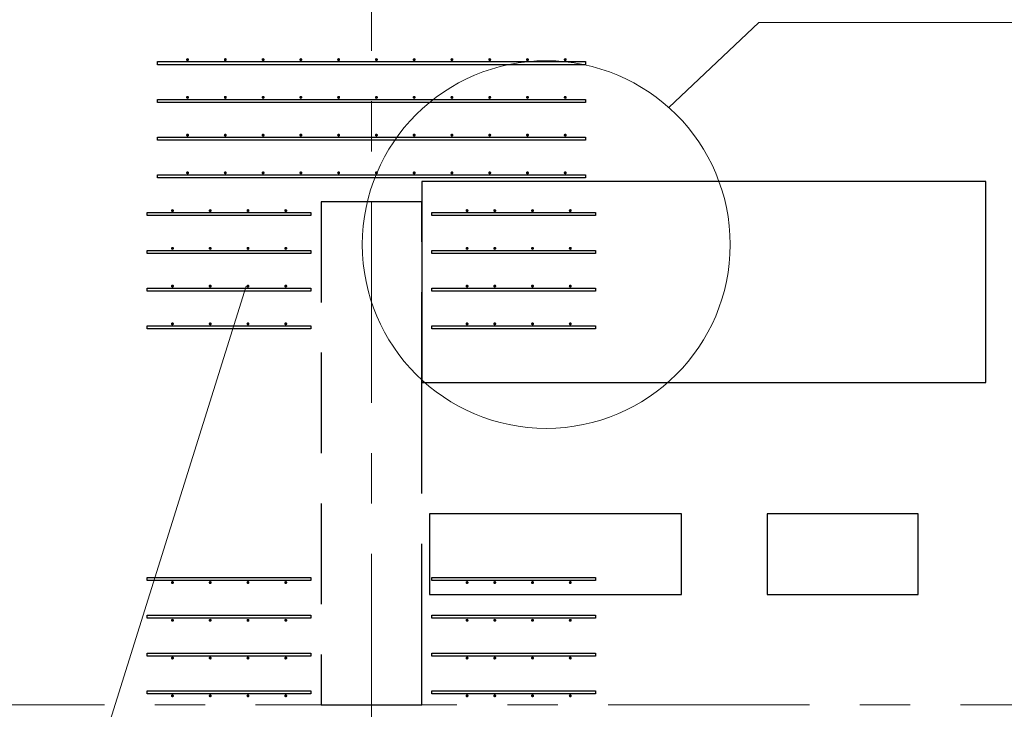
# Model space of a CAD drawing. Header units: metres. Extents: x -38 to 90, y -15 to 21.
# Tile 66 of 129: x 50.8 to 52.76, y 8.99 to 10.36. Entities that reach past the tile are written whole.
import ezdxf

# ---------------------------------------------------------------- set-up
doc = ezdxf.new("R2010")
doc.units = ezdxf.units.M
for name, pattern in [('______11', [0.5, 0.4, -0.05, 0, -0.05]), ('______2', [0.27, 0.2, -0.07]), ('______5', [1.1, 0.8, -0.1, 0.1, -0.1])]:
    doc.linetypes.add(name, pattern=pattern)
for name, color, linetype, lineweight in [('XR$2$Осевая линия (1)', 7, '______5', 13), ('XR$3$Арматурный каркас 01', 4, 'Continuous', 35), ('XR$3$Общий слой (1)_1', 7, 'Continuous', 13), ('XR$3$Перекрытие (1)', 7, 'Continuous', 35), ('XR$3$Текст_ общее_1', 7, 'Continuous', 13)]:
    doc.layers.add(name, color=color, linetype=linetype, lineweight=lineweight)
doc.layers.add('XR$5$Стена_ бетон несущ.', color=7, linetype='Continuous', lineweight=70, true_color=0xb4b496)

msp = doc.modelspace()

# ---------------------------------------------------------------- hatches: boundary and pattern name
at = {"layer": 'XR$3$Арматурный каркас 01', "linetype": 'Continuous', "lineweight": 50, "transparency": 33554687}
for points in [[(51.138, 10.2822), (51.1378, 10.2834), (51.1371, 10.2844), (51.1361, 10.285), (51.135, 10.2852), (51.1339, 10.285), (51.1329, 10.2844), (51.1322, 10.2834), (51.132, 10.2822), (51.1322, 10.2811), (51.1329, 10.2801), (51.1339, 10.2795), (51.135, 10.2792), (51.1361, 10.2795), (51.1371, 10.2801), (51.1378, 10.2811)], [(51.213, 10.2822), (51.2128, 10.2834), (51.2121, 10.2844), (51.2111, 10.285), (51.21, 10.2852), (51.2089, 10.285), (51.2079, 10.2844), (51.2072, 10.2834), (51.207, 10.2822), (51.2072, 10.2811), (51.2079, 10.2801), (51.2089, 10.2795), (51.21, 10.2792), (51.2111, 10.2795), (51.2121, 10.2801), (51.2128, 10.2811)], [(51.288, 10.2822), (51.2878, 10.2834), (51.2871, 10.2844), (51.2861, 10.285), (51.285, 10.2852), (51.2839, 10.285), (51.2829, 10.2844), (51.2822, 10.2834), (51.282, 10.2822), (51.2822, 10.2811), (51.2829, 10.2801), (51.2839, 10.2795), (51.285, 10.2792), (51.2861, 10.2795), (51.2871, 10.2801), (51.2878, 10.2811)], [(51.363, 10.2822), (51.3628, 10.2834), (51.3621, 10.2844), (51.3611, 10.285), (51.36, 10.2852), (51.3589, 10.285), (51.3579, 10.2844), (51.3572, 10.2834), (51.357, 10.2822), (51.3572, 10.2811), (51.3579, 10.2801), (51.3589, 10.2795), (51.36, 10.2792), (51.3611, 10.2795), (51.3621, 10.2801), (51.3628, 10.2811)], [(51.438, 10.2822), (51.4378, 10.2834), (51.4371, 10.2844), (51.4361, 10.285), (51.435, 10.2852), (51.4339, 10.285), (51.4329, 10.2844), (51.4322, 10.2834), (51.432, 10.2822), (51.4322, 10.2811), (51.4329, 10.2801), (51.4339, 10.2795), (51.435, 10.2792), (51.4361, 10.2795), (51.4371, 10.2801), (51.4378, 10.2811)], [(51.513, 10.2822), (51.5128, 10.2834), (51.5121, 10.2844), (51.5111, 10.285), (51.51, 10.2852), (51.5089, 10.285), (51.5079, 10.2844), (51.5072, 10.2834), (51.507, 10.2822), (51.5072, 10.2811), (51.5079, 10.2801), (51.5089, 10.2795), (51.51, 10.2792), (51.5111, 10.2795), (51.5121, 10.2801), (51.5128, 10.2811)], [(51.588, 10.2822), (51.5878, 10.2834), (51.5871, 10.2844), (51.5861, 10.285), (51.585, 10.2852), (51.5839, 10.285), (51.5829, 10.2844), (51.5822, 10.2834), (51.582, 10.2822), (51.5822, 10.2811), (51.5829, 10.2801), (51.5839, 10.2795), (51.585, 10.2792), (51.5861, 10.2795), (51.5871, 10.2801), (51.5878, 10.2811)], [(51.663, 10.2822), (51.6628, 10.2834), (51.6621, 10.2844), (51.6611, 10.285), (51.66, 10.2852), (51.6589, 10.285), (51.6579, 10.2844), (51.6572, 10.2834), (51.657, 10.2822), (51.6572, 10.2811), (51.6579, 10.2801), (51.6589, 10.2795), (51.66, 10.2792), (51.6611, 10.2795), (51.6621, 10.2801), (51.6628, 10.2811)], [(51.738, 10.2822), (51.7378, 10.2834), (51.7371, 10.2844), (51.7361, 10.285), (51.735, 10.2852), (51.7339, 10.285), (51.7329, 10.2844), (51.7322, 10.2834), (51.732, 10.2822), (51.7322, 10.2811), (51.7329, 10.2801), (51.7339, 10.2795), (51.735, 10.2792), (51.7361, 10.2795), (51.7371, 10.2801), (51.7378, 10.2811)], [(51.813, 10.2822), (51.8128, 10.2834), (51.8121, 10.2844), (51.8111, 10.285), (51.81, 10.2852), (51.8089, 10.285), (51.8079, 10.2844), (51.8072, 10.2834), (51.807, 10.2822), (51.8072, 10.2811), (51.8079, 10.2801), (51.8089, 10.2795), (51.81, 10.2792), (51.8111, 10.2795), (51.8121, 10.2801), (51.8128, 10.2811)], [(51.888, 10.2822), (51.8878, 10.2834), (51.8871, 10.2844), (51.8861, 10.285), (51.885, 10.2852), (51.8839, 10.285), (51.8829, 10.2844), (51.8822, 10.2834), (51.882, 10.2822), (51.8822, 10.2811), (51.8829, 10.2801), (51.8839, 10.2795), (51.885, 10.2792), (51.8861, 10.2795), (51.8871, 10.2801), (51.8878, 10.2811)], [(51.138, 10.2072), (51.1378, 10.2084), (51.1371, 10.2094), (51.1361, 10.21), (51.135, 10.2102), (51.1339, 10.21), (51.1329, 10.2094), (51.1322, 10.2084), (51.132, 10.2072), (51.1322, 10.2061), (51.1329, 10.2051), (51.1339, 10.2045), (51.135, 10.2042), (51.1361, 10.2045), (51.1371, 10.2051), (51.1378, 10.2061)], [(51.213, 10.2072), (51.2128, 10.2084), (51.2121, 10.2094), (51.2111, 10.21), (51.21, 10.2102), (51.2089, 10.21), (51.2079, 10.2094), (51.2072, 10.2084), (51.207, 10.2072), (51.2072, 10.2061), (51.2079, 10.2051), (51.2089, 10.2045), (51.21, 10.2042), (51.2111, 10.2045), (51.2121, 10.2051), (51.2128, 10.2061)], [(51.288, 10.2072), (51.2878, 10.2084), (51.2871, 10.2094), (51.2861, 10.21), (51.285, 10.2102), (51.2839, 10.21), (51.2829, 10.2094), (51.2822, 10.2084), (51.282, 10.2072), (51.2822, 10.2061), (51.2829, 10.2051), (51.2839, 10.2045), (51.285, 10.2042), (51.2861, 10.2045), (51.2871, 10.2051), (51.2878, 10.2061)], [(51.363, 10.2072), (51.3628, 10.2084), (51.3621, 10.2094), (51.3611, 10.21), (51.36, 10.2102), (51.3589, 10.21), (51.3579, 10.2094), (51.3572, 10.2084), (51.357, 10.2072), (51.3572, 10.2061), (51.3579, 10.2051), (51.3589, 10.2045), (51.36, 10.2042), (51.3611, 10.2045), (51.3621, 10.2051), (51.3628, 10.2061)], [(51.438, 10.2072), (51.4378, 10.2084), (51.4371, 10.2094), (51.4361, 10.21), (51.435, 10.2102), (51.4339, 10.21), (51.4329, 10.2094), (51.4322, 10.2084), (51.432, 10.2072), (51.4322, 10.2061), (51.4329, 10.2051), (51.4339, 10.2045), (51.435, 10.2042), (51.4361, 10.2045), (51.4371, 10.2051), (51.4378, 10.2061)], [(51.513, 10.2072), (51.5128, 10.2084), (51.5121, 10.2094), (51.5111, 10.21), (51.51, 10.2102), (51.5089, 10.21), (51.5079, 10.2094), (51.5072, 10.2084), (51.507, 10.2072), (51.5072, 10.2061), (51.5079, 10.2051), (51.5089, 10.2045), (51.51, 10.2042), (51.5111, 10.2045), (51.5121, 10.2051), (51.5128, 10.2061)], [(51.588, 10.2072), (51.5878, 10.2084), (51.5871, 10.2094), (51.5861, 10.21), (51.585, 10.2102), (51.5839, 10.21), (51.5829, 10.2094), (51.5822, 10.2084), (51.582, 10.2072), (51.5822, 10.2061), (51.5829, 10.2051), (51.5839, 10.2045), (51.585, 10.2042), (51.5861, 10.2045), (51.5871, 10.2051), (51.5878, 10.2061)], [(51.663, 10.2072), (51.6628, 10.2084), (51.6621, 10.2094), (51.6611, 10.21), (51.66, 10.2102), (51.6589, 10.21), (51.6579, 10.2094), (51.6572, 10.2084), (51.657, 10.2072), (51.6572, 10.2061), (51.6579, 10.2051), (51.6589, 10.2045), (51.66, 10.2042), (51.6611, 10.2045), (51.6621, 10.2051), (51.6628, 10.2061)], [(51.738, 10.2072), (51.7378, 10.2084), (51.7371, 10.2094), (51.7361, 10.21), (51.735, 10.2102), (51.7339, 10.21), (51.7329, 10.2094), (51.7322, 10.2084), (51.732, 10.2072), (51.7322, 10.2061), (51.7329, 10.2051), (51.7339, 10.2045), (51.735, 10.2042), (51.7361, 10.2045), (51.7371, 10.2051), (51.7378, 10.2061)], [(51.813, 10.2072), (51.8128, 10.2084), (51.8121, 10.2094), (51.8111, 10.21), (51.81, 10.2102), (51.8089, 10.21), (51.8079, 10.2094), (51.8072, 10.2084), (51.807, 10.2072), (51.8072, 10.2061), (51.8079, 10.2051), (51.8089, 10.2045), (51.81, 10.2042), (51.8111, 10.2045), (51.8121, 10.2051), (51.8128, 10.2061)], [(51.888, 10.2072), (51.8878, 10.2084), (51.8871, 10.2094), (51.8861, 10.21), (51.885, 10.2102), (51.8839, 10.21), (51.8829, 10.2094), (51.8822, 10.2084), (51.882, 10.2072), (51.8822, 10.2061), (51.8829, 10.2051), (51.8839, 10.2045), (51.885, 10.2042), (51.8861, 10.2045), (51.8871, 10.2051), (51.8878, 10.2061)], [(51.138, 10.1322), (51.1378, 10.1334), (51.1371, 10.1344), (51.1361, 10.135), (51.135, 10.1352), (51.1339, 10.135), (51.1329, 10.1344), (51.1322, 10.1334), (51.132, 10.1322), (51.1322, 10.1311), (51.1329, 10.1301), (51.1339, 10.1295), (51.135, 10.1292), (51.1361, 10.1295), (51.1371, 10.1301), (51.1378, 10.1311)], [(51.213, 10.1322), (51.2128, 10.1334), (51.2121, 10.1344), (51.2111, 10.135), (51.21, 10.1352), (51.2089, 10.135), (51.2079, 10.1344), (51.2072, 10.1334), (51.207, 10.1322), (51.2072, 10.1311), (51.2079, 10.1301), (51.2089, 10.1295), (51.21, 10.1292), (51.2111, 10.1295), (51.2121, 10.1301), (51.2128, 10.1311)], [(51.288, 10.1322), (51.2878, 10.1334), (51.2871, 10.1344), (51.2861, 10.135), (51.285, 10.1352), (51.2839, 10.135), (51.2829, 10.1344), (51.2822, 10.1334), (51.282, 10.1322), (51.2822, 10.1311), (51.2829, 10.1301), (51.2839, 10.1295), (51.285, 10.1292), (51.2861, 10.1295), (51.2871, 10.1301), (51.2878, 10.1311)], [(51.363, 10.1322), (51.3628, 10.1334), (51.3621, 10.1344), (51.3611, 10.135), (51.36, 10.1352), (51.3589, 10.135), (51.3579, 10.1344), (51.3572, 10.1334), (51.357, 10.1322), (51.3572, 10.1311), (51.3579, 10.1301), (51.3589, 10.1295), (51.36, 10.1292), (51.3611, 10.1295), (51.3621, 10.1301), (51.3628, 10.1311)], [(51.438, 10.1322), (51.4378, 10.1334), (51.4371, 10.1344), (51.4361, 10.135), (51.435, 10.1352), (51.4339, 10.135), (51.4329, 10.1344), (51.4322, 10.1334), (51.432, 10.1322), (51.4322, 10.1311), (51.4329, 10.1301), (51.4339, 10.1295), (51.435, 10.1292), (51.4361, 10.1295), (51.4371, 10.1301), (51.4378, 10.1311)], [(51.513, 10.1322), (51.5128, 10.1334), (51.5121, 10.1344), (51.5111, 10.135), (51.51, 10.1352), (51.5089, 10.135), (51.5079, 10.1344), (51.5072, 10.1334), (51.507, 10.1322), (51.5072, 10.1311), (51.5079, 10.1301), (51.5089, 10.1295), (51.51, 10.1292), (51.5111, 10.1295), (51.5121, 10.1301), (51.5128, 10.1311)], [(51.588, 10.1322), (51.5878, 10.1334), (51.5871, 10.1344), (51.5861, 10.135), (51.585, 10.1352), (51.5839, 10.135), (51.5829, 10.1344), (51.5822, 10.1334), (51.582, 10.1322), (51.5822, 10.1311), (51.5829, 10.1301), (51.5839, 10.1295), (51.585, 10.1292), (51.5861, 10.1295), (51.5871, 10.1301), (51.5878, 10.1311)], [(51.663, 10.1322), (51.6628, 10.1334), (51.6621, 10.1344), (51.6611, 10.135), (51.66, 10.1352), (51.6589, 10.135), (51.6579, 10.1344), (51.6572, 10.1334), (51.657, 10.1322), (51.6572, 10.1311), (51.6579, 10.1301), (51.6589, 10.1295), (51.66, 10.1292), (51.6611, 10.1295), (51.6621, 10.1301), (51.6628, 10.1311)], [(51.738, 10.1322), (51.7378, 10.1334), (51.7371, 10.1344), (51.7361, 10.135), (51.735, 10.1352), (51.7339, 10.135), (51.7329, 10.1344), (51.7322, 10.1334), (51.732, 10.1322), (51.7322, 10.1311), (51.7329, 10.1301), (51.7339, 10.1295), (51.735, 10.1292), (51.7361, 10.1295), (51.7371, 10.1301), (51.7378, 10.1311)], [(51.813, 10.1322), (51.8128, 10.1334), (51.8121, 10.1344), (51.8111, 10.135), (51.81, 10.1352), (51.8089, 10.135), (51.8079, 10.1344), (51.8072, 10.1334), (51.807, 10.1322), (51.8072, 10.1311), (51.8079, 10.1301), (51.8089, 10.1295), (51.81, 10.1292), (51.8111, 10.1295), (51.8121, 10.1301), (51.8128, 10.1311)], [(51.888, 10.1322), (51.8878, 10.1334), (51.8871, 10.1344), (51.8861, 10.135), (51.885, 10.1352), (51.8839, 10.135), (51.8829, 10.1344), (51.8822, 10.1334), (51.882, 10.1322), (51.8822, 10.1311), (51.8829, 10.1301), (51.8839, 10.1295), (51.885, 10.1292), (51.8861, 10.1295), (51.8871, 10.1301), (51.8878, 10.1311)], [(51.138, 10.0572), (51.1378, 10.0584), (51.1371, 10.0594), (51.1361, 10.06), (51.135, 10.0602), (51.1339, 10.06), (51.1329, 10.0594), (51.1322, 10.0584), (51.132, 10.0572), (51.1322, 10.0561), (51.1329, 10.0551), (51.1339, 10.0545), (51.135, 10.0542), (51.1361, 10.0545), (51.1371, 10.0551), (51.1378, 10.0561)], [(51.213, 10.0572), (51.2128, 10.0584), (51.2121, 10.0594), (51.2111, 10.06), (51.21, 10.0602), (51.2089, 10.06), (51.2079, 10.0594), (51.2072, 10.0584), (51.207, 10.0572), (51.2072, 10.0561), (51.2079, 10.0551), (51.2089, 10.0545), (51.21, 10.0542), (51.2111, 10.0545), (51.2121, 10.0551), (51.2128, 10.0561)], [(51.288, 10.0572), (51.2878, 10.0584), (51.2871, 10.0594), (51.2861, 10.06), (51.285, 10.0602), (51.2839, 10.06), (51.2829, 10.0594), (51.2822, 10.0584), (51.282, 10.0572), (51.2822, 10.0561), (51.2829, 10.0551), (51.2839, 10.0545), (51.285, 10.0542), (51.2861, 10.0545), (51.2871, 10.0551), (51.2878, 10.0561)], [(51.363, 10.0572), (51.3628, 10.0584), (51.3621, 10.0594), (51.3611, 10.06), (51.36, 10.0602), (51.3589, 10.06), (51.3579, 10.0594), (51.3572, 10.0584), (51.357, 10.0572), (51.3572, 10.0561), (51.3579, 10.0551), (51.3589, 10.0545), (51.36, 10.0542), (51.3611, 10.0545), (51.3621, 10.0551), (51.3628, 10.0561)], [(51.438, 10.0572), (51.4378, 10.0584), (51.4371, 10.0594), (51.4361, 10.06), (51.435, 10.0602), (51.4339, 10.06), (51.4329, 10.0594), (51.4322, 10.0584), (51.432, 10.0572), (51.4322, 10.0561), (51.4329, 10.0551), (51.4339, 10.0545), (51.435, 10.0542), (51.4361, 10.0545), (51.4371, 10.0551), (51.4378, 10.0561)], [(51.513, 10.0572), (51.5128, 10.0584), (51.5121, 10.0594), (51.5111, 10.06), (51.51, 10.0602), (51.5089, 10.06), (51.5079, 10.0594), (51.5072, 10.0584), (51.507, 10.0572), (51.5072, 10.0561), (51.5079, 10.0551), (51.5089, 10.0545), (51.51, 10.0542), (51.5111, 10.0545), (51.5121, 10.0551), (51.5128, 10.0561)], [(51.588, 10.0572), (51.5878, 10.0584), (51.5871, 10.0594), (51.5861, 10.06), (51.585, 10.0602), (51.5839, 10.06), (51.5829, 10.0594), (51.5822, 10.0584), (51.582, 10.0572), (51.5822, 10.0561), (51.5829, 10.0551), (51.5839, 10.0545), (51.585, 10.0542), (51.5861, 10.0545), (51.5871, 10.0551), (51.5878, 10.0561)], [(51.663, 10.0572), (51.6628, 10.0584), (51.6621, 10.0594), (51.6611, 10.06), (51.66, 10.0602), (51.6589, 10.06), (51.6579, 10.0594), (51.6572, 10.0584), (51.657, 10.0572), (51.6572, 10.0561), (51.6579, 10.0551), (51.6589, 10.0545), (51.66, 10.0542), (51.6611, 10.0545), (51.6621, 10.0551), (51.6628, 10.0561)], [(51.738, 10.0572), (51.7378, 10.0584), (51.7371, 10.0594), (51.7361, 10.06), (51.735, 10.0602), (51.7339, 10.06), (51.7329, 10.0594), (51.7322, 10.0584), (51.732, 10.0572), (51.7322, 10.0561), (51.7329, 10.0551), (51.7339, 10.0545), (51.735, 10.0542), (51.7361, 10.0545), (51.7371, 10.0551), (51.7378, 10.0561)], [(51.813, 10.0572), (51.8128, 10.0584), (51.8121, 10.0594), (51.8111, 10.06), (51.81, 10.0602), (51.8089, 10.06), (51.8079, 10.0594), (51.8072, 10.0584), (51.807, 10.0572), (51.8072, 10.0561), (51.8079, 10.0551), (51.8089, 10.0545), (51.81, 10.0542), (51.8111, 10.0545), (51.8121, 10.0551), (51.8128, 10.0561)], [(51.888, 10.0572), (51.8878, 10.0584), (51.8871, 10.0594), (51.8861, 10.06), (51.885, 10.0602), (51.8839, 10.06), (51.8829, 10.0594), (51.8822, 10.0584), (51.882, 10.0572), (51.8822, 10.0561), (51.8829, 10.0551), (51.8839, 10.0545), (51.885, 10.0542), (51.8861, 10.0545), (51.8871, 10.0551), (51.8878, 10.0561)], [(51.108, 9.9822), (51.1078, 9.9834), (51.1071, 9.9844), (51.1061, 9.985), (51.105, 9.9852), (51.1039, 9.985), (51.1029, 9.9844), (51.1022, 9.9834), (51.102, 9.9822), (51.1022, 9.9811), (51.1029, 9.9801), (51.1039, 9.9795), (51.105, 9.9792), (51.1061, 9.9795), (51.1071, 9.9801), (51.1078, 9.9811)], [(51.183, 9.9822), (51.1828, 9.9834), (51.1821, 9.9844), (51.1811, 9.985), (51.18, 9.9852), (51.1789, 9.985), (51.1779, 9.9844), (51.1772, 9.9834), (51.177, 9.9822), (51.1772, 9.9811), (51.1779, 9.9801), (51.1789, 9.9795), (51.18, 9.9792), (51.1811, 9.9795), (51.1821, 9.9801), (51.1828, 9.9811)], [(51.258, 9.9822), (51.2578, 9.9834), (51.2571, 9.9844), (51.2561, 9.985), (51.255, 9.9852), (51.2539, 9.985), (51.2529, 9.9844), (51.2522, 9.9834), (51.252, 9.9822), (51.2522, 9.9811), (51.2529, 9.9801), (51.2539, 9.9795), (51.255, 9.9792), (51.2561, 9.9795), (51.2571, 9.9801), (51.2578, 9.9811)], [(51.333, 9.9822), (51.3328, 9.9834), (51.3321, 9.9844), (51.3311, 9.985), (51.33, 9.9852), (51.3289, 9.985), (51.3279, 9.9844), (51.3272, 9.9834), (51.327, 9.9822), (51.3272, 9.9811), (51.3279, 9.9801), (51.3289, 9.9795), (51.33, 9.9792), (51.3311, 9.9795), (51.3321, 9.9801), (51.3328, 9.9811)], [(51.693, 9.9822), (51.6928, 9.9834), (51.6921, 9.9844), (51.6911, 9.985), (51.69, 9.9852), (51.6889, 9.985), (51.6879, 9.9844), (51.6872, 9.9834), (51.687, 9.9822), (51.6872, 9.9811), (51.6879, 9.9801), (51.6889, 9.9795), (51.69, 9.9792), (51.6911, 9.9795), (51.6921, 9.9801), (51.6928, 9.9811)], [(51.748, 9.9822), (51.7478, 9.9834), (51.7471, 9.9844), (51.7461, 9.985), (51.745, 9.9852), (51.7439, 9.985), (51.7429, 9.9844), (51.7422, 9.9834), (51.742, 9.9822), (51.7422, 9.9811), (51.7429, 9.9801), (51.7439, 9.9795), (51.745, 9.9792), (51.7461, 9.9795), (51.7471, 9.9801), (51.7478, 9.9811)], [(51.823, 9.9822), (51.8228, 9.9834), (51.8221, 9.9844), (51.8211, 9.985), (51.82, 9.9852), (51.8189, 9.985), (51.8179, 9.9844), (51.8172, 9.9834), (51.817, 9.9822), (51.8172, 9.9811), (51.8179, 9.9801), (51.8189, 9.9795), (51.82, 9.9792), (51.8211, 9.9795), (51.8221, 9.9801), (51.8228, 9.9811)], [(51.898, 9.9822), (51.8978, 9.9834), (51.8971, 9.9844), (51.8961, 9.985), (51.895, 9.9852), (51.8939, 9.985), (51.8929, 9.9844), (51.8922, 9.9834), (51.892, 9.9822), (51.8922, 9.9811), (51.8929, 9.9801), (51.8939, 9.9795), (51.895, 9.9792), (51.8961, 9.9795), (51.8971, 9.9801), (51.8978, 9.9811)], [(51.108, 9.9072), (51.1078, 9.9084), (51.1071, 9.9094), (51.1061, 9.91), (51.105, 9.9102), (51.1039, 9.91), (51.1029, 9.9094), (51.1022, 9.9084), (51.102, 9.9072), (51.1022, 9.9061), (51.1029, 9.9051), (51.1039, 9.9045), (51.105, 9.9042), (51.1061, 9.9045), (51.1071, 9.9051), (51.1078, 9.9061)], [(51.183, 9.9072), (51.1828, 9.9084), (51.1821, 9.9094), (51.1811, 9.91), (51.18, 9.9102), (51.1789, 9.91), (51.1779, 9.9094), (51.1772, 9.9084), (51.177, 9.9072), (51.1772, 9.9061), (51.1779, 9.9051), (51.1789, 9.9045), (51.18, 9.9042), (51.1811, 9.9045), (51.1821, 9.9051), (51.1828, 9.9061)], [(51.258, 9.9072), (51.2578, 9.9084), (51.2571, 9.9094), (51.2561, 9.91), (51.255, 9.9102), (51.2539, 9.91), (51.2529, 9.9094), (51.2522, 9.9084), (51.252, 9.9072), (51.2522, 9.9061), (51.2529, 9.9051), (51.2539, 9.9045), (51.255, 9.9042), (51.2561, 9.9045), (51.2571, 9.9051), (51.2578, 9.9061)], [(51.333, 9.9072), (51.3328, 9.9084), (51.3321, 9.9094), (51.3311, 9.91), (51.33, 9.9102), (51.3289, 9.91), (51.3279, 9.9094), (51.3272, 9.9084), (51.327, 9.9072), (51.3272, 9.9061), (51.3279, 9.9051), (51.3289, 9.9045), (51.33, 9.9042), (51.3311, 9.9045), (51.3321, 9.9051), (51.3328, 9.9061)], [(51.693, 9.9072), (51.6928, 9.9084), (51.6921, 9.9094), (51.6911, 9.91), (51.69, 9.9102), (51.6889, 9.91), (51.6879, 9.9094), (51.6872, 9.9084), (51.687, 9.9072), (51.6872, 9.9061), (51.6879, 9.9051), (51.6889, 9.9045), (51.69, 9.9042), (51.6911, 9.9045), (51.6921, 9.9051), (51.6928, 9.9061)], [(51.748, 9.9072), (51.7478, 9.9084), (51.7471, 9.9094), (51.7461, 9.91), (51.745, 9.9102), (51.7439, 9.91), (51.7429, 9.9094), (51.7422, 9.9084), (51.742, 9.9072), (51.7422, 9.9061), (51.7429, 9.9051), (51.7439, 9.9045), (51.745, 9.9042), (51.7461, 9.9045), (51.7471, 9.9051), (51.7478, 9.9061)], [(51.823, 9.9072), (51.8228, 9.9084), (51.8221, 9.9094), (51.8211, 9.91), (51.82, 9.9102), (51.8189, 9.91), (51.8179, 9.9094), (51.8172, 9.9084), (51.817, 9.9072), (51.8172, 9.9061), (51.8179, 9.9051), (51.8189, 9.9045), (51.82, 9.9042), (51.8211, 9.9045), (51.8221, 9.9051), (51.8228, 9.9061)], [(51.898, 9.9072), (51.8978, 9.9084), (51.8971, 9.9094), (51.8961, 9.91), (51.895, 9.9102), (51.8939, 9.91), (51.8929, 9.9094), (51.8922, 9.9084), (51.892, 9.9072), (51.8922, 9.9061), (51.8929, 9.9051), (51.8939, 9.9045), (51.895, 9.9042), (51.8961, 9.9045), (51.8971, 9.9051), (51.8978, 9.9061)], [(51.108, 9.8322), (51.1078, 9.8334), (51.1071, 9.8344), (51.1061, 9.835), (51.105, 9.8352), (51.1039, 9.835), (51.1029, 9.8344), (51.1022, 9.8334), (51.102, 9.8322), (51.1022, 9.8311), (51.1029, 9.8301), (51.1039, 9.8295), (51.105, 9.8292), (51.1061, 9.8295), (51.1071, 9.8301), (51.1078, 9.8311)], [(51.183, 9.8322), (51.1828, 9.8334), (51.1821, 9.8344), (51.1811, 9.835), (51.18, 9.8352), (51.1789, 9.835), (51.1779, 9.8344), (51.1772, 9.8334), (51.177, 9.8322), (51.1772, 9.8311), (51.1779, 9.8301), (51.1789, 9.8295), (51.18, 9.8292), (51.1811, 9.8295), (51.1821, 9.8301), (51.1828, 9.8311)], [(51.258, 9.8322), (51.2578, 9.8334), (51.2571, 9.8344), (51.2561, 9.835), (51.255, 9.8352), (51.2539, 9.835), (51.2529, 9.8344), (51.2522, 9.8334), (51.252, 9.8322), (51.2522, 9.8311), (51.2529, 9.8301), (51.2539, 9.8295), (51.255, 9.8292), (51.2561, 9.8295), (51.2571, 9.8301), (51.2578, 9.8311)], [(51.333, 9.8322), (51.3328, 9.8334), (51.3321, 9.8344), (51.3311, 9.835), (51.33, 9.8352), (51.3289, 9.835), (51.3279, 9.8344), (51.3272, 9.8334), (51.327, 9.8322), (51.3272, 9.8311), (51.3279, 9.8301), (51.3289, 9.8295), (51.33, 9.8292), (51.3311, 9.8295), (51.3321, 9.8301), (51.3328, 9.8311)], [(51.693, 9.8322), (51.6928, 9.8334), (51.6921, 9.8344), (51.6911, 9.835), (51.69, 9.8352), (51.6889, 9.835), (51.6879, 9.8344), (51.6872, 9.8334), (51.687, 9.8322), (51.6872, 9.8311), (51.6879, 9.8301), (51.6889, 9.8295), (51.69, 9.8292), (51.6911, 9.8295), (51.6921, 9.8301), (51.6928, 9.8311)], [(51.748, 9.8322), (51.7478, 9.8334), (51.7471, 9.8344), (51.7461, 9.835), (51.745, 9.8352), (51.7439, 9.835), (51.7429, 9.8344), (51.7422, 9.8334), (51.742, 9.8322), (51.7422, 9.8311), (51.7429, 9.8301), (51.7439, 9.8295), (51.745, 9.8292), (51.7461, 9.8295), (51.7471, 9.8301), (51.7478, 9.8311)], [(51.823, 9.8322), (51.8228, 9.8334), (51.8221, 9.8344), (51.8211, 9.835), (51.82, 9.8352), (51.8189, 9.835), (51.8179, 9.8344), (51.8172, 9.8334), (51.817, 9.8322), (51.8172, 9.8311), (51.8179, 9.8301), (51.8189, 9.8295), (51.82, 9.8292), (51.8211, 9.8295), (51.8221, 9.8301), (51.8228, 9.8311)], [(51.898, 9.8322), (51.8978, 9.8334), (51.8971, 9.8344), (51.8961, 9.835), (51.895, 9.8352), (51.8939, 9.835), (51.8929, 9.8344), (51.8922, 9.8334), (51.892, 9.8322), (51.8922, 9.8311), (51.8929, 9.8301), (51.8939, 9.8295), (51.895, 9.8292), (51.8961, 9.8295), (51.8971, 9.8301), (51.8978, 9.8311)], [(51.108, 9.7572), (51.1078, 9.7584), (51.1071, 9.7594), (51.1061, 9.76), (51.105, 9.7602), (51.1039, 9.76), (51.1029, 9.7594), (51.1022, 9.7584), (51.102, 9.7572), (51.1022, 9.7561), (51.1029, 9.7551), (51.1039, 9.7545), (51.105, 9.7542), (51.1061, 9.7545), (51.1071, 9.7551), (51.1078, 9.7561)], [(51.183, 9.7572), (51.1828, 9.7584), (51.1821, 9.7594), (51.1811, 9.76), (51.18, 9.7602), (51.1789, 9.76), (51.1779, 9.7594), (51.1772, 9.7584), (51.177, 9.7572), (51.1772, 9.7561), (51.1779, 9.7551), (51.1789, 9.7545), (51.18, 9.7542), (51.1811, 9.7545), (51.1821, 9.7551), (51.1828, 9.7561)], [(51.258, 9.7572), (51.2578, 9.7584), (51.2571, 9.7594), (51.2561, 9.76), (51.255, 9.7602), (51.2539, 9.76), (51.2529, 9.7594), (51.2522, 9.7584), (51.252, 9.7572), (51.2522, 9.7561), (51.2529, 9.7551), (51.2539, 9.7545), (51.255, 9.7542), (51.2561, 9.7545), (51.2571, 9.7551), (51.2578, 9.7561)], [(51.333, 9.7572), (51.3328, 9.7584), (51.3321, 9.7594), (51.3311, 9.76), (51.33, 9.7602), (51.3289, 9.76), (51.3279, 9.7594), (51.3272, 9.7584), (51.327, 9.7572), (51.3272, 9.7561), (51.3279, 9.7551), (51.3289, 9.7545), (51.33, 9.7542), (51.3311, 9.7545), (51.3321, 9.7551), (51.3328, 9.7561)], [(51.693, 9.7572), (51.6928, 9.7584), (51.6921, 9.7594), (51.6911, 9.76), (51.69, 9.7602), (51.6889, 9.76), (51.6879, 9.7594), (51.6872, 9.7584), (51.687, 9.7572), (51.6872, 9.7561), (51.6879, 9.7551), (51.6889, 9.7545), (51.69, 9.7542), (51.6911, 9.7545), (51.6921, 9.7551), (51.6928, 9.7561)], [(51.748, 9.7572), (51.7478, 9.7584), (51.7471, 9.7594), (51.7461, 9.76), (51.745, 9.7602), (51.7439, 9.76), (51.7429, 9.7594), (51.7422, 9.7584), (51.742, 9.7572), (51.7422, 9.7561), (51.7429, 9.7551), (51.7439, 9.7545), (51.745, 9.7542), (51.7461, 9.7545), (51.7471, 9.7551), (51.7478, 9.7561)], [(51.823, 9.7572), (51.8228, 9.7584), (51.8221, 9.7594), (51.8211, 9.76), (51.82, 9.7602), (51.8189, 9.76), (51.8179, 9.7594), (51.8172, 9.7584), (51.817, 9.7572), (51.8172, 9.7561), (51.8179, 9.7551), (51.8189, 9.7545), (51.82, 9.7542), (51.8211, 9.7545), (51.8221, 9.7551), (51.8228, 9.7561)], [(51.898, 9.7572), (51.8978, 9.7584), (51.8971, 9.7594), (51.8961, 9.76), (51.895, 9.7602), (51.8939, 9.76), (51.8929, 9.7594), (51.8922, 9.7584), (51.892, 9.7572), (51.8922, 9.7561), (51.8929, 9.7551), (51.8939, 9.7545), (51.895, 9.7542), (51.8961, 9.7545), (51.8971, 9.7551), (51.8978, 9.7561)], [(51.108, 9.2432), (51.1078, 9.2444), (51.1071, 9.2454), (51.1061, 9.246), (51.105, 9.2462), (51.1039, 9.246), (51.1029, 9.2454), (51.1022, 9.2444), (51.102, 9.2432), (51.1022, 9.2421), (51.1029, 9.2411), (51.1039, 9.2405), (51.105, 9.2402), (51.1061, 9.2405), (51.1071, 9.2411), (51.1078, 9.2421)], [(51.183, 9.2432), (51.1828, 9.2444), (51.1821, 9.2454), (51.1811, 9.246), (51.18, 9.2462), (51.1789, 9.246), (51.1779, 9.2454), (51.1772, 9.2444), (51.177, 9.2432), (51.1772, 9.2421), (51.1779, 9.2411), (51.1789, 9.2405), (51.18, 9.2402), (51.1811, 9.2405), (51.1821, 9.2411), (51.1828, 9.2421)], [(51.258, 9.2432), (51.2578, 9.2444), (51.2571, 9.2454), (51.2561, 9.246), (51.255, 9.2462), (51.2539, 9.246), (51.2529, 9.2454), (51.2522, 9.2444), (51.252, 9.2432), (51.2522, 9.2421), (51.2529, 9.2411), (51.2539, 9.2405), (51.255, 9.2402), (51.2561, 9.2405), (51.2571, 9.2411), (51.2578, 9.2421)], [(51.333, 9.2432), (51.3328, 9.2444), (51.3321, 9.2454), (51.3311, 9.246), (51.33, 9.2462), (51.3289, 9.246), (51.3279, 9.2454), (51.3272, 9.2444), (51.327, 9.2432), (51.3272, 9.2421), (51.3279, 9.2411), (51.3289, 9.2405), (51.33, 9.2402), (51.3311, 9.2405), (51.3321, 9.2411), (51.3328, 9.2421)], [(51.693, 9.2432), (51.6928, 9.2444), (51.6921, 9.2454), (51.6911, 9.246), (51.69, 9.2462), (51.6889, 9.246), (51.6879, 9.2454), (51.6872, 9.2444), (51.687, 9.2432), (51.6872, 9.2421), (51.6879, 9.2411), (51.6889, 9.2405), (51.69, 9.2402), (51.6911, 9.2405), (51.6921, 9.2411), (51.6928, 9.2421)], [(51.748, 9.2432), (51.7478, 9.2444), (51.7471, 9.2454), (51.7461, 9.246), (51.745, 9.2462), (51.7439, 9.246), (51.7429, 9.2454), (51.7422, 9.2444), (51.742, 9.2432), (51.7422, 9.2421), (51.7429, 9.2411), (51.7439, 9.2405), (51.745, 9.2402), (51.7461, 9.2405), (51.7471, 9.2411), (51.7478, 9.2421)], [(51.823, 9.2432), (51.8228, 9.2444), (51.8221, 9.2454), (51.8211, 9.246), (51.82, 9.2462), (51.8189, 9.246), (51.8179, 9.2454), (51.8172, 9.2444), (51.817, 9.2432), (51.8172, 9.2421), (51.8179, 9.2411), (51.8189, 9.2405), (51.82, 9.2402), (51.8211, 9.2405), (51.8221, 9.2411), (51.8228, 9.2421)], [(51.898, 9.2432), (51.8978, 9.2444), (51.8971, 9.2454), (51.8961, 9.246), (51.895, 9.2462), (51.8939, 9.246), (51.8929, 9.2454), (51.8922, 9.2444), (51.892, 9.2432), (51.8922, 9.2421), (51.8929, 9.2411), (51.8939, 9.2405), (51.895, 9.2402), (51.8961, 9.2405), (51.8971, 9.2411), (51.8978, 9.2421)], [(51.108, 9.1682), (51.1078, 9.1694), (51.1071, 9.1704), (51.1061, 9.171), (51.105, 9.1712), (51.1039, 9.171), (51.1029, 9.1704), (51.1022, 9.1694), (51.102, 9.1682), (51.1022, 9.1671), (51.1029, 9.1661), (51.1039, 9.1655), (51.105, 9.1652), (51.1061, 9.1655), (51.1071, 9.1661), (51.1078, 9.1671)], [(51.183, 9.1682), (51.1828, 9.1694), (51.1821, 9.1704), (51.1811, 9.171), (51.18, 9.1712), (51.1789, 9.171), (51.1779, 9.1704), (51.1772, 9.1694), (51.177, 9.1682), (51.1772, 9.1671), (51.1779, 9.1661), (51.1789, 9.1655), (51.18, 9.1652), (51.1811, 9.1655), (51.1821, 9.1661), (51.1828, 9.1671)], [(51.258, 9.1682), (51.2578, 9.1694), (51.2571, 9.1704), (51.2561, 9.171), (51.255, 9.1712), (51.2539, 9.171), (51.2529, 9.1704), (51.2522, 9.1694), (51.252, 9.1682), (51.2522, 9.1671), (51.2529, 9.1661), (51.2539, 9.1655), (51.255, 9.1652), (51.2561, 9.1655), (51.2571, 9.1661), (51.2578, 9.1671)], [(51.333, 9.1682), (51.3328, 9.1694), (51.3321, 9.1704), (51.3311, 9.171), (51.33, 9.1712), (51.3289, 9.171), (51.3279, 9.1704), (51.3272, 9.1694), (51.327, 9.1682), (51.3272, 9.1671), (51.3279, 9.1661), (51.3289, 9.1655), (51.33, 9.1652), (51.3311, 9.1655), (51.3321, 9.1661), (51.3328, 9.1671)], [(51.693, 9.1682), (51.6928, 9.1694), (51.6921, 9.1704), (51.6911, 9.171), (51.69, 9.1712), (51.6889, 9.171), (51.6879, 9.1704), (51.6872, 9.1694), (51.687, 9.1682), (51.6872, 9.1671), (51.6879, 9.1661), (51.6889, 9.1655), (51.69, 9.1652), (51.6911, 9.1655), (51.6921, 9.1661), (51.6928, 9.1671)], [(51.748, 9.1682), (51.7478, 9.1694), (51.7471, 9.1704), (51.7461, 9.171), (51.745, 9.1712), (51.7439, 9.171), (51.7429, 9.1704), (51.7422, 9.1694), (51.742, 9.1682), (51.7422, 9.1671), (51.7429, 9.1661), (51.7439, 9.1655), (51.745, 9.1652), (51.7461, 9.1655), (51.7471, 9.1661), (51.7478, 9.1671)], [(51.823, 9.1682), (51.8228, 9.1694), (51.8221, 9.1704), (51.8211, 9.171), (51.82, 9.1712), (51.8189, 9.171), (51.8179, 9.1704), (51.8172, 9.1694), (51.817, 9.1682), (51.8172, 9.1671), (51.8179, 9.1661), (51.8189, 9.1655), (51.82, 9.1652), (51.8211, 9.1655), (51.8221, 9.1661), (51.8228, 9.1671)], [(51.898, 9.1682), (51.8978, 9.1694), (51.8971, 9.1704), (51.8961, 9.171), (51.895, 9.1712), (51.8939, 9.171), (51.8929, 9.1704), (51.8922, 9.1694), (51.892, 9.1682), (51.8922, 9.1671), (51.8929, 9.1661), (51.8939, 9.1655), (51.895, 9.1652), (51.8961, 9.1655), (51.8971, 9.1661), (51.8978, 9.1671)], [(51.108, 9.0932), (51.1078, 9.0944), (51.1071, 9.0954), (51.1061, 9.096), (51.105, 9.0962), (51.1039, 9.096), (51.1029, 9.0954), (51.1022, 9.0944), (51.102, 9.0932), (51.1022, 9.0921), (51.1029, 9.0911), (51.1039, 9.0905), (51.105, 9.0902), (51.1061, 9.0905), (51.1071, 9.0911), (51.1078, 9.0921)], [(51.183, 9.0932), (51.1828, 9.0944), (51.1821, 9.0954), (51.1811, 9.096), (51.18, 9.0962), (51.1789, 9.096), (51.1779, 9.0954), (51.1772, 9.0944), (51.177, 9.0932), (51.1772, 9.0921), (51.1779, 9.0911), (51.1789, 9.0905), (51.18, 9.0902), (51.1811, 9.0905), (51.1821, 9.0911), (51.1828, 9.0921)], [(51.258, 9.0932), (51.2578, 9.0944), (51.2571, 9.0954), (51.2561, 9.096), (51.255, 9.0962), (51.2539, 9.096), (51.2529, 9.0954), (51.2522, 9.0944), (51.252, 9.0932), (51.2522, 9.0921), (51.2529, 9.0911), (51.2539, 9.0905), (51.255, 9.0902), (51.2561, 9.0905), (51.2571, 9.0911), (51.2578, 9.0921)], [(51.333, 9.0932), (51.3328, 9.0944), (51.3321, 9.0954), (51.3311, 9.096), (51.33, 9.0962), (51.3289, 9.096), (51.3279, 9.0954), (51.3272, 9.0944), (51.327, 9.0932), (51.3272, 9.0921), (51.3279, 9.0911), (51.3289, 9.0905), (51.33, 9.0902), (51.3311, 9.0905), (51.3321, 9.0911), (51.3328, 9.0921)], [(51.693, 9.0932), (51.6928, 9.0944), (51.6921, 9.0954), (51.6911, 9.096), (51.69, 9.0962), (51.6889, 9.096), (51.6879, 9.0954), (51.6872, 9.0944), (51.687, 9.0932), (51.6872, 9.0921), (51.6879, 9.0911), (51.6889, 9.0905), (51.69, 9.0902), (51.6911, 9.0905), (51.6921, 9.0911), (51.6928, 9.0921)], [(51.748, 9.0932), (51.7478, 9.0944), (51.7471, 9.0954), (51.7461, 9.096), (51.745, 9.0962), (51.7439, 9.096), (51.7429, 9.0954), (51.7422, 9.0944), (51.742, 9.0932), (51.7422, 9.0921), (51.7429, 9.0911), (51.7439, 9.0905), (51.745, 9.0902), (51.7461, 9.0905), (51.7471, 9.0911), (51.7478, 9.0921)], [(51.823, 9.0932), (51.8228, 9.0944), (51.8221, 9.0954), (51.8211, 9.096), (51.82, 9.0962), (51.8189, 9.096), (51.8179, 9.0954), (51.8172, 9.0944), (51.817, 9.0932), (51.8172, 9.0921), (51.8179, 9.0911), (51.8189, 9.0905), (51.82, 9.0902), (51.8211, 9.0905), (51.8221, 9.0911), (51.8228, 9.0921)], [(51.898, 9.0932), (51.8978, 9.0944), (51.8971, 9.0954), (51.8961, 9.096), (51.895, 9.0962), (51.8939, 9.096), (51.8929, 9.0954), (51.8922, 9.0944), (51.892, 9.0932), (51.8922, 9.0921), (51.8929, 9.0911), (51.8939, 9.0905), (51.895, 9.0902), (51.8961, 9.0905), (51.8971, 9.0911), (51.8978, 9.0921)], [(51.108, 9.0182), (51.1078, 9.0194), (51.1071, 9.0204), (51.1061, 9.021), (51.105, 9.0212), (51.1039, 9.021), (51.1029, 9.0204), (51.1022, 9.0194), (51.102, 9.0182), (51.1022, 9.0171), (51.1029, 9.0161), (51.1039, 9.0155), (51.105, 9.0152), (51.1061, 9.0155), (51.1071, 9.0161), (51.1078, 9.0171)], [(51.183, 9.0182), (51.1828, 9.0194), (51.1821, 9.0204), (51.1811, 9.021), (51.18, 9.0212), (51.1789, 9.021), (51.1779, 9.0204), (51.1772, 9.0194), (51.177, 9.0182), (51.1772, 9.0171), (51.1779, 9.0161), (51.1789, 9.0155), (51.18, 9.0152), (51.1811, 9.0155), (51.1821, 9.0161), (51.1828, 9.0171)], [(51.258, 9.0182), (51.2578, 9.0194), (51.2571, 9.0204), (51.2561, 9.021), (51.255, 9.0212), (51.2539, 9.021), (51.2529, 9.0204), (51.2522, 9.0194), (51.252, 9.0182), (51.2522, 9.0171), (51.2529, 9.0161), (51.2539, 9.0155), (51.255, 9.0152), (51.2561, 9.0155), (51.2571, 9.0161), (51.2578, 9.0171)], [(51.333, 9.0182), (51.3328, 9.0194), (51.3321, 9.0204), (51.3311, 9.021), (51.33, 9.0212), (51.3289, 9.021), (51.3279, 9.0204), (51.3272, 9.0194), (51.327, 9.0182), (51.3272, 9.0171), (51.3279, 9.0161), (51.3289, 9.0155), (51.33, 9.0152), (51.3311, 9.0155), (51.3321, 9.0161), (51.3328, 9.0171)], [(51.693, 9.0182), (51.6928, 9.0194), (51.6921, 9.0204), (51.6911, 9.021), (51.69, 9.0212), (51.6889, 9.021), (51.6879, 9.0204), (51.6872, 9.0194), (51.687, 9.0182), (51.6872, 9.0171), (51.6879, 9.0161), (51.6889, 9.0155), (51.69, 9.0152), (51.6911, 9.0155), (51.6921, 9.0161), (51.6928, 9.0171)], [(51.748, 9.0182), (51.7478, 9.0194), (51.7471, 9.0204), (51.7461, 9.021), (51.745, 9.0212), (51.7439, 9.021), (51.7429, 9.0204), (51.7422, 9.0194), (51.742, 9.0182), (51.7422, 9.0171), (51.7429, 9.0161), (51.7439, 9.0155), (51.745, 9.0152), (51.7461, 9.0155), (51.7471, 9.0161), (51.7478, 9.0171)], [(51.823, 9.0182), (51.8228, 9.0194), (51.8221, 9.0204), (51.8211, 9.021), (51.82, 9.0212), (51.8189, 9.021), (51.8179, 9.0204), (51.8172, 9.0194), (51.817, 9.0182), (51.8172, 9.0171), (51.8179, 9.0161), (51.8189, 9.0155), (51.82, 9.0152), (51.8211, 9.0155), (51.8221, 9.0161), (51.8228, 9.0171)], [(51.898, 9.0182), (51.8978, 9.0194), (51.8971, 9.0204), (51.8961, 9.021), (51.895, 9.0212), (51.8939, 9.021), (51.8929, 9.0204), (51.8922, 9.0194), (51.892, 9.0182), (51.8922, 9.0171), (51.8929, 9.0161), (51.8939, 9.0155), (51.895, 9.0152), (51.8961, 9.0155), (51.8971, 9.0161), (51.8978, 9.0171)]]:
    msp.add_hatch(color=2, dxfattribs=at).paths.add_polyline_path(points)

# ---------------------------------------------------------------- linework, layer by layer
at = {"layer": 'XR$2$Осевая линия (1)', "color": 253, "linetype": '______11', "lineweight": 13, "true_color": 0xa0a0a0, "transparency": 33554687}
for p, q in [((51.5, 6.8), (51.5, 19.78)), ((-2.63, 9), (62.6, 9))]:
    msp.add_line(p, q, dxfattribs=at)
at = {"layer": 'XR$3$Арматурный каркас 01', "color": 2, "linetype": 'Continuous', "lineweight": 25, "transparency": 33554687}
for points in [[(51.075, 10.2782), (51.925, 10.2782), (51.925, 10.2722), (51.075, 10.2722), (51.075, 10.2782)], [(51.075, 10.2782), (51.925, 10.2782), (51.925, 10.2722), (51.075, 10.2722), (51.075, 10.2782)], [(51.075, 10.2032), (51.925, 10.2032), (51.925, 10.1972), (51.075, 10.1972), (51.075, 10.2032)], [(51.075, 10.2032), (51.925, 10.2032), (51.925, 10.1972), (51.075, 10.1972), (51.075, 10.2032)], [(51.075, 10.1282), (51.925, 10.1282), (51.925, 10.1222), (51.075, 10.1222), (51.075, 10.1282)], [(51.075, 10.1282), (51.925, 10.1282), (51.925, 10.1222), (51.075, 10.1222), (51.075, 10.1282)], [(51.075, 10.0532), (51.925, 10.0532), (51.925, 10.0472), (51.075, 10.0472), (51.075, 10.0532)], [(51.075, 10.0532), (51.925, 10.0532), (51.925, 10.0472), (51.075, 10.0472), (51.075, 10.0532)], [(51.38, 9.9722), (51.055, 9.9722), (51.055, 9.9782), (51.38, 9.9782), (51.38, 9.9722)], [(51.38, 9.9722), (51.055, 9.9722), (51.055, 9.9782), (51.38, 9.9782), (51.38, 9.9722)], [(51.62, 9.9782), (51.945, 9.9782), (51.945, 9.9722), (51.62, 9.9722), (51.62, 9.9782)], [(51.62, 9.9782), (51.945, 9.9782), (51.945, 9.9722), (51.62, 9.9722), (51.62, 9.9782)], [(51.38, 9.8972), (51.055, 9.8972), (51.055, 9.9032), (51.38, 9.9032), (51.38, 9.8972)], [(51.38, 9.8972), (51.055, 9.8972), (51.055, 9.9032), (51.38, 9.9032), (51.38, 9.8972)], [(51.62, 9.9032), (51.945, 9.9032), (51.945, 9.8972), (51.62, 9.8972), (51.62, 9.9032)], [(51.62, 9.9032), (51.945, 9.9032), (51.945, 9.8972), (51.62, 9.8972), (51.62, 9.9032)], [(51.38, 9.8222), (51.055, 9.8222), (51.055, 9.8282), (51.38, 9.8282), (51.38, 9.8222)], [(51.38, 9.8222), (51.055, 9.8222), (51.055, 9.8282), (51.38, 9.8282), (51.38, 9.8222)], [(51.62, 9.8282), (51.945, 9.8282), (51.945, 9.8222), (51.62, 9.8222), (51.62, 9.8282)], [(51.62, 9.8282), (51.945, 9.8282), (51.945, 9.8222), (51.62, 9.8222), (51.62, 9.8282)], [(51.38, 9.7472), (51.055, 9.7472), (51.055, 9.7532), (51.38, 9.7532), (51.38, 9.7472)], [(51.38, 9.7472), (51.055, 9.7472), (51.055, 9.7532), (51.38, 9.7532), (51.38, 9.7472)], [(51.62, 9.7532), (51.945, 9.7532), (51.945, 9.7472), (51.62, 9.7472), (51.62, 9.7532)], [(51.62, 9.7532), (51.945, 9.7532), (51.945, 9.7472), (51.62, 9.7472), (51.62, 9.7532)], [(51.38, 9.2472), (51.055, 9.2472), (51.055, 9.2532), (51.38, 9.2532), (51.38, 9.2472)], [(51.38, 9.2472), (51.055, 9.2472), (51.055, 9.2532), (51.38, 9.2532), (51.38, 9.2472)], [(51.62, 9.2532), (51.945, 9.2532), (51.945, 9.2472), (51.62, 9.2472), (51.62, 9.2532)], [(51.62, 9.2532), (51.945, 9.2532), (51.945, 9.2472), (51.62, 9.2472), (51.62, 9.2532)], [(51.38, 9.1722), (51.055, 9.1722), (51.055, 9.1782), (51.38, 9.1782), (51.38, 9.1722)], [(51.38, 9.1722), (51.055, 9.1722), (51.055, 9.1782), (51.38, 9.1782), (51.38, 9.1722)], [(51.62, 9.1782), (51.945, 9.1782), (51.945, 9.1722), (51.62, 9.1722), (51.62, 9.1782)], [(51.62, 9.1782), (51.945, 9.1782), (51.945, 9.1722), (51.62, 9.1722), (51.62, 9.1782)], [(51.38, 9.0972), (51.055, 9.0972), (51.055, 9.1032), (51.38, 9.1032), (51.38, 9.0972)], [(51.38, 9.0972), (51.055, 9.0972), (51.055, 9.1032), (51.38, 9.1032), (51.38, 9.0972)], [(51.62, 9.1032), (51.945, 9.1032), (51.945, 9.0972), (51.62, 9.0972), (51.62, 9.1032)], [(51.62, 9.1032), (51.945, 9.1032), (51.945, 9.0972), (51.62, 9.0972), (51.62, 9.1032)], [(51.38, 9.0222), (51.055, 9.0222), (51.055, 9.0282), (51.38, 9.0282), (51.38, 9.0222)], [(51.38, 9.0222), (51.055, 9.0222), (51.055, 9.0282), (51.38, 9.0282), (51.38, 9.0222)], [(51.62, 9.0282), (51.945, 9.0282), (51.945, 9.0222), (51.62, 9.0222), (51.62, 9.0282)], [(51.62, 9.0282), (51.945, 9.0282), (51.945, 9.0222), (51.62, 9.0222), (51.62, 9.0282)]]:
    msp.add_lwpolyline(points, dxfattribs=at)
at = {"layer": 'XR$3$Общий слой (1)_1', "color": 7, "linetype": 'Continuous', "lineweight": 13, "transparency": 33554687}
msp.add_lwpolyline([(52.0908, 10.1868), (52.2695, 10.3561), (53.4095, 10.3561)], dxfattribs=at)
msp.add_circle((51.8472, 9.9148), 0.3652, dxfattribs=at)
at = {"layer": 'XR$3$Перекрытие (1)', "color": 7, "linetype": 'Continuous', "lineweight": 25, "transparency": 33554687}
for p, q in [((51.6, 10.0404), (51.6, 9.6404)), ((52.72, 10.0404), (51.6, 10.0404)), ((52.72, 9.6404), (52.72, 10.0404)), ((51.6, 9.6404), (52.72, 9.6404)), ((51.6156, 9.3795), (51.6156, 9.2195)), ((52.1156, 9.3795), (51.6156, 9.3795)), ((52.1156, 9.2195), (52.1156, 9.3795)), ((52.2856, 9.3795), (52.2856, 9.2195)), ((52.5856, 9.3795), (52.2856, 9.3795)), ((52.5856, 9.2195), (52.5856, 9.3795)), ((51.6156, 9.2195), (52.1156, 9.2195)), ((52.2856, 9.2195), (52.5856, 9.2195))]:
    msp.add_line(p, q, dxfattribs=at)
at = {"layer": 'XR$3$Текст_ общее_1', "color": 7, "linetype": 'Continuous', "lineweight": 13, "transparency": 33554687}
msp.add_line((51.2516, 9.8322), (50.8149, 8.4365), dxfattribs=at)
at = {"layer": 'XR$5$Стена_ бетон несущ.', "color": 253, "linetype": '______2', "lineweight": -3, "true_color": 0xa0a0a0, "transparency": 33554687}
for p, q in [((51.4, 10), (51.4, 9.08)), ((51.6, 10), (51.4, 10)), ((51.6, 9.6201), (51.6, 10)), ((51.6, 9.4201), (51.6, 9.6201)), ((51.6, 9.12), (51.6, 9.4201)), ((51.6, 9), (51.6, 9.12)), ((51.4, 9.08), (51.4, 9)), ((51.4, 9), (51.6, 9))]:
    msp.add_line(p, q, dxfattribs=at)

doc.saveas('drawing.dxf')
